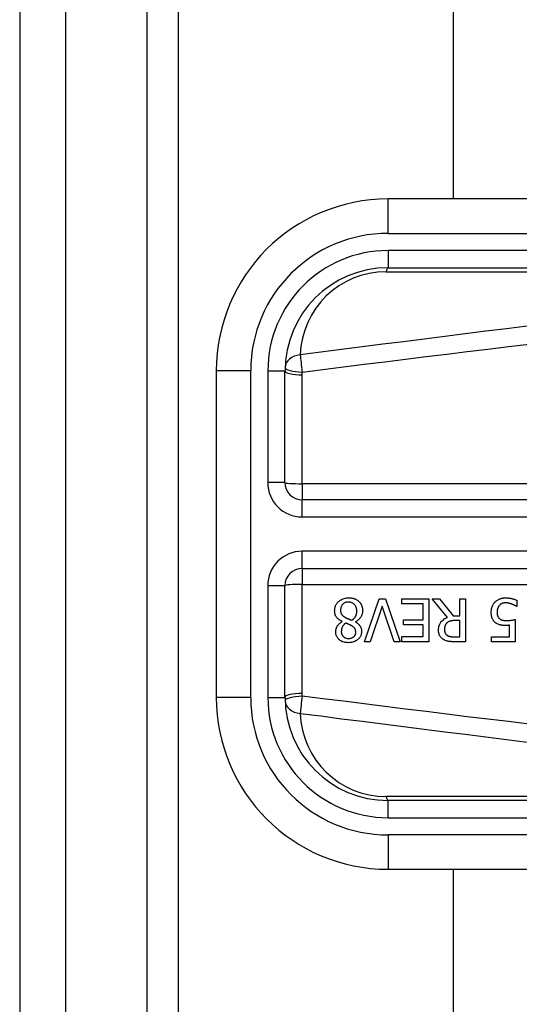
# Model space of a CAD drawing. Header units: inches. Extents: x 2.9 to 60.9, y 4.2 to 31.2.
# Tile 15 of 37: x 2.89 to 3.463, y 20.042 to 21.17. Entities that reach past the tile are written whole.
import ezdxf

# ---------------------------------------------------------------- set-up
doc = ezdxf.new("R2010")
doc.units = ezdxf.units.IN
doc.header["$MEASUREMENT"] = 0
doc.layers.add('Visible Edges(ANSI)', color=7, linetype='Continuous', lineweight=25)
doc.layers.add('Visible Tangent Edges(ANSI)', color=7, linetype='Continuous', lineweight=25)

msp = doc.modelspace()

# ---------------------------------------------------------------- linework, layer by layer
at = {"layer": 'Visible Edges(ANSI)'}
for p, q in [((2.8898, 23.4345), (2.8898, 11.7265)), ((2.9428, 11.7265), (2.9428, 23.4345)), ((3.0718, 12.0695), (3.0718, 23.0915)), ((3.3868, 23.0915), (3.3868, 20.9644)), ((3.9611, 20.9644), (3.3121, 20.9644)), ((3.3121, 20.8856), (3.9611, 20.8856)), ((3.1152, 20.7675), (3.1152, 20.3935)), ((3.1939, 20.6396), (3.1939, 20.7675)), ((3.8656, 20.6199), (3.2136, 20.6199)), ((3.2136, 20.5411), (3.8656, 20.5411)), ((3.1939, 20.3935), (3.1939, 20.5215)), ((3.2851, 20.4573), (3.302, 20.5065)), ((3.302, 20.5065), (3.3091, 20.5065)), ((3.3091, 20.5065), (3.326, 20.4573)), ((3.3279, 20.5006), (3.3279, 20.5065)), ((3.3279, 20.5065), (3.3587, 20.5065)), ((3.3587, 20.5065), (3.3587, 20.4573)), ((3.3801, 20.4851), (3.3626, 20.5065)), ((3.3626, 20.5065), (3.3711, 20.5065)), ((3.3711, 20.5065), (3.3867, 20.4869)), ((3.3942, 20.5065), (3.4007, 20.5065)), ((3.3942, 20.4869), (3.3942, 20.5065)), ((3.4007, 20.5065), (3.4007, 20.4573)), ((3.4596, 20.5047), (3.4596, 20.4977)), ((3.3054, 20.4981), (3.2917, 20.4573)), ((3.319, 20.4573), (3.3054, 20.4981)), ((3.3522, 20.5006), (3.3279, 20.5006)), ((3.3522, 20.4824), (3.3522, 20.5006)), ((3.4596, 20.4977), (3.4592, 20.4977)), ((3.2596, 20.4803), (3.2596, 20.4805)), ((3.2746, 20.4802), (3.2746, 20.48)), ((3.3296, 20.4766), (3.3296, 20.4824)), ((3.3296, 20.4824), (3.3522, 20.4824)), ((3.3867, 20.4869), (3.3942, 20.4869)), ((3.3942, 20.4814), (3.3884, 20.4814)), ((3.3942, 20.4629), (3.3942, 20.4814)), ((3.4576, 20.4826), (3.4576, 20.4573)), ((3.3522, 20.4766), (3.3296, 20.4766)), ((3.3522, 20.4631), (3.3522, 20.4766)), ((3.4513, 20.463), (3.4513, 20.4762)), ((3.3279, 20.4631), (3.3522, 20.4631)), ((3.3279, 20.4573), (3.3279, 20.4631)), ((3.3877, 20.4629), (3.3942, 20.4629)), ((3.4306, 20.4573), (3.4306, 20.463)), ((3.4306, 20.463), (3.4513, 20.463)), ((3.2917, 20.4573), (3.2851, 20.4573)), ((3.326, 20.4573), (3.319, 20.4573)), ((3.3587, 20.4573), (3.3279, 20.4573)), ((3.4007, 20.4573), (3.388, 20.4573)), ((3.4576, 20.4573), (3.4306, 20.4573)), ((3.9611, 20.2754), (3.3121, 20.2754)), ((3.3121, 20.1966), (3.9611, 20.1966)), ((3.3868, 20.1966), (3.3868, 14.9644))]:
    msp.add_line(p, q, dxfattribs=at)
at = {"layer": 'Visible Edges(ANSI)', "flags": 128}
for points in [[(3.2508, 20.4928), (3.2509, 20.4936), (3.2509, 20.4945), (3.251, 20.4953), (3.2512, 20.4962), (3.2514, 20.497), (3.2517, 20.4978), (3.252, 20.4986), (3.2524, 20.4994), (3.2528, 20.5001), (3.2533, 20.5009), (3.2538, 20.5015), (3.2543, 20.5022), (3.2549, 20.5028), (3.2556, 20.5035), (3.2564, 20.5041), (3.2572, 20.5048), (3.2582, 20.5054), (3.2593, 20.506), (3.2605, 20.5065), (3.2617, 20.5069), (3.263, 20.5072), (3.2643, 20.5074), (3.2656, 20.5075), (3.2669, 20.5076)], [(3.2668, 20.5027), (3.266, 20.5027), (3.2652, 20.5026), (3.2645, 20.5025), (3.2637, 20.5023), (3.263, 20.502), (3.2623, 20.5017), (3.2616, 20.5014), (3.2611, 20.501), (3.2606, 20.5006), (3.2602, 20.5002), (3.2598, 20.4999), (3.2595, 20.4994), (3.2592, 20.499), (3.2589, 20.4986), (3.2586, 20.4981), (3.2584, 20.4976), (3.2582, 20.4971), (3.258, 20.4966), (3.2579, 20.4961), (3.2578, 20.4955), (3.2577, 20.495), (3.2577, 20.4945), (3.2576, 20.4939), (3.2576, 20.4934)], [(3.2762, 20.4924), (3.2762, 20.4932), (3.2761, 20.494), (3.276, 20.4947), (3.2759, 20.4955), (3.2756, 20.4963), (3.2754, 20.497), (3.275, 20.4977), (3.2747, 20.4983), (3.2743, 20.4989), (3.2739, 20.4994), (3.2735, 20.4999), (3.2731, 20.5003), (3.2726, 20.5006), (3.2722, 20.501), (3.2717, 20.5013), (3.2712, 20.5016), (3.2707, 20.5019), (3.2702, 20.5021), (3.2696, 20.5023), (3.2691, 20.5024), (3.2685, 20.5025), (3.2679, 20.5026), (3.2674, 20.5027), (3.2668, 20.5027)], [(3.2669, 20.5076), (3.2673, 20.5076), (3.2677, 20.5076), (3.2682, 20.5076), (3.2686, 20.5075), (3.2691, 20.5075), (3.2695, 20.5074), (3.2699, 20.5074), (3.2704, 20.5073), (3.2708, 20.5072), (3.2712, 20.5072), (3.2716, 20.5071), (3.2721, 20.507), (3.2725, 20.5068), (3.2729, 20.5067), (3.2733, 20.5066), (3.2737, 20.5064), (3.2742, 20.5062), (3.2748, 20.506), (3.2754, 20.5057), (3.2761, 20.5053), (3.2768, 20.5049), (3.2774, 20.5044), (3.2781, 20.5039), (3.2787, 20.5034)], [(3.2787, 20.5034), (3.279, 20.5031), (3.2792, 20.5028), (3.2795, 20.5025), (3.2798, 20.5021), (3.28, 20.5018), (3.2803, 20.5015), (3.2805, 20.5012), (3.2807, 20.5008), (3.2809, 20.5005), (3.2811, 20.5001), (3.2813, 20.4997), (3.2815, 20.4994), (3.2817, 20.499), (3.2818, 20.4986), (3.282, 20.4981), (3.2822, 20.4976), (3.2823, 20.4971), (3.2825, 20.4966), (3.2826, 20.496), (3.2827, 20.4954), (3.2828, 20.4947), (3.2829, 20.4941), (3.2829, 20.4935), (3.2829, 20.4929)], [(3.4303, 20.4908), (3.4303, 20.4913), (3.4304, 20.4918), (3.4304, 20.4923), (3.4304, 20.4928), (3.4305, 20.4933), (3.4305, 20.4938), (3.4306, 20.4942), (3.4307, 20.4947), (3.4308, 20.4952), (3.4309, 20.4957), (3.431, 20.4961), (3.4312, 20.4966), (3.4313, 20.4971), (3.4315, 20.4975), (3.4317, 20.498), (3.4319, 20.4985), (3.4321, 20.499), (3.4324, 20.4995), (3.4327, 20.5), (3.433, 20.5006), (3.4334, 20.5011), (3.4338, 20.5016), (3.4342, 20.5022), (3.4347, 20.5027)], [(3.4347, 20.5027), (3.4352, 20.5032), (3.4357, 20.5037), (3.4363, 20.5042), (3.4369, 20.5046), (3.4375, 20.505), (3.4381, 20.5054), (3.4388, 20.5057), (3.4395, 20.506), (3.4401, 20.5063), (3.4407, 20.5065), (3.4413, 20.5067), (3.4418, 20.5069), (3.4422, 20.507), (3.4427, 20.5071), (3.4431, 20.5072), (3.4435, 20.5072), (3.4439, 20.5073), (3.4443, 20.5074), (3.4447, 20.5074), (3.4451, 20.5074), (3.4455, 20.5075), (3.4459, 20.5075), (3.4464, 20.5075), (3.4468, 20.5075)], [(3.4468, 20.5075), (3.4473, 20.5075), (3.4478, 20.5075), (3.4483, 20.5075), (3.4489, 20.5074), (3.4494, 20.5074), (3.4499, 20.5074), (3.4504, 20.5073), (3.4509, 20.5072), (3.4514, 20.5072), (3.452, 20.5071), (3.4525, 20.507), (3.453, 20.5069), (3.4535, 20.5068), (3.454, 20.5067), (3.4545, 20.5065), (3.4551, 20.5064), (3.4556, 20.5062), (3.4562, 20.5061), (3.4568, 20.5059), (3.4574, 20.5057), (3.4579, 20.5055), (3.4585, 20.5052), (3.4591, 20.505), (3.4596, 20.5047)], [(3.2596, 20.4805), (3.2589, 20.4808), (3.2582, 20.4812), (3.2575, 20.4815), (3.2568, 20.4819), (3.2562, 20.4824), (3.2556, 20.4828), (3.255, 20.4833), (3.2544, 20.4838), (3.2539, 20.4844), (3.2534, 20.4849), (3.2529, 20.4855), (3.2526, 20.486), (3.2522, 20.4866), (3.252, 20.4871), (3.2517, 20.4877), (3.2515, 20.4882), (3.2514, 20.4887), (3.2512, 20.4893), (3.2511, 20.4899), (3.251, 20.4904), (3.2509, 20.491), (3.2509, 20.4916), (3.2508, 20.4922), (3.2508, 20.4928)], [(3.2576, 20.4934), (3.2576, 20.4929), (3.2577, 20.4923), (3.2577, 20.4918), (3.2578, 20.4913), (3.2579, 20.4907), (3.258, 20.4902), (3.2582, 20.4897), (3.2584, 20.4893), (3.2586, 20.4889), (3.2589, 20.4885), (3.2591, 20.4882), (3.2594, 20.4879), (3.2596, 20.4876), (3.2599, 20.4873), (3.2602, 20.4871), (3.2605, 20.4868), (3.2608, 20.4865), (3.2612, 20.4863), (3.2615, 20.4861), (3.2619, 20.4858), (3.2623, 20.4856), (3.2626, 20.4854), (3.263, 20.4851), (3.2634, 20.4849)], [(3.2706, 20.4819), (3.271, 20.4821), (3.2713, 20.4824), (3.2717, 20.4826), (3.272, 20.4829), (3.2723, 20.4832), (3.2726, 20.4835), (3.2729, 20.4838), (3.2732, 20.4841), (3.2735, 20.4844), (3.2737, 20.4847), (3.274, 20.4851), (3.2742, 20.4854), (3.2745, 20.4858), (3.2747, 20.4862), (3.275, 20.4867), (3.2752, 20.4872), (3.2754, 20.4878), (3.2757, 20.4884), (3.2758, 20.489), (3.276, 20.4897), (3.2761, 20.4904), (3.2762, 20.491), (3.2762, 20.4917), (3.2762, 20.4924)], [(3.2829, 20.4929), (3.2829, 20.4923), (3.2829, 20.4918), (3.2828, 20.4913), (3.2827, 20.4907), (3.2826, 20.4902), (3.2825, 20.4897), (3.2824, 20.4892), (3.2823, 20.4887), (3.2821, 20.4882), (3.2819, 20.4877), (3.2817, 20.4872), (3.2814, 20.4866), (3.2811, 20.4861), (3.2807, 20.4855), (3.2803, 20.4849), (3.2799, 20.4843), (3.2794, 20.4837), (3.2788, 20.4831), (3.2781, 20.4825), (3.2775, 20.482), (3.2768, 20.4815), (3.2761, 20.481), (3.2753, 20.4806), (3.2746, 20.4802)], [(3.4395, 20.4988), (3.4394, 20.4986), (3.4392, 20.4984), (3.4391, 20.4982), (3.4389, 20.498), (3.4388, 20.4977), (3.4386, 20.4975), (3.4385, 20.4973), (3.4384, 20.497), (3.4383, 20.4968), (3.4381, 20.4966), (3.438, 20.4963), (3.4379, 20.4961), (3.4378, 20.4958), (3.4377, 20.4956), (3.4377, 20.4953), (3.4376, 20.495), (3.4375, 20.4947), (3.4374, 20.4943), (3.4373, 20.4938), (3.4372, 20.4933), (3.4371, 20.4928), (3.4371, 20.4922), (3.437, 20.4915), (3.437, 20.4908)], [(3.4466, 20.5018), (3.4464, 20.5018), (3.4462, 20.5018), (3.4459, 20.5018), (3.4457, 20.5018), (3.4454, 20.5017), (3.4452, 20.5017), (3.445, 20.5017), (3.4447, 20.5016), (3.4445, 20.5016), (3.4443, 20.5015), (3.444, 20.5015), (3.4438, 20.5014), (3.4436, 20.5014), (3.4434, 20.5013), (3.4431, 20.5012), (3.4429, 20.5011), (3.4427, 20.501), (3.4423, 20.5009), (3.4419, 20.5007), (3.4415, 20.5004), (3.441, 20.5001), (3.4405, 20.4997), (3.44, 20.4993), (3.4395, 20.4988)], [(3.4539, 20.5004), (3.4537, 20.5004), (3.4535, 20.5005), (3.4533, 20.5006), (3.453, 20.5006), (3.4528, 20.5007), (3.4526, 20.5008), (3.4524, 20.5008), (3.4522, 20.5009), (3.452, 20.501), (3.4518, 20.501), (3.4516, 20.5011), (3.4514, 20.5011), (3.4512, 20.5012), (3.451, 20.5013), (3.4508, 20.5013), (3.4505, 20.5014), (3.4503, 20.5014), (3.4501, 20.5015), (3.4498, 20.5015), (3.4493, 20.5016), (3.4488, 20.5017), (3.4482, 20.5017), (3.4475, 20.5018), (3.4466, 20.5018)], [(3.4592, 20.4977), (3.4591, 20.4978), (3.4589, 20.4979), (3.4588, 20.498), (3.4587, 20.4981), (3.4585, 20.4982), (3.4584, 20.4983), (3.4582, 20.4984), (3.458, 20.4985), (3.4578, 20.4986), (3.4577, 20.4987), (3.4574, 20.4988), (3.4572, 20.4989), (3.457, 20.499), (3.4568, 20.4991), (3.4565, 20.4993), (3.4563, 20.4994), (3.456, 20.4995), (3.4557, 20.4996), (3.4554, 20.4997), (3.4551, 20.4999), (3.4548, 20.5), (3.4545, 20.5001), (3.4542, 20.5002), (3.4539, 20.5004)], [(3.2521, 20.4687), (3.2521, 20.4691), (3.2521, 20.4696), (3.2522, 20.47), (3.2522, 20.4705), (3.2523, 20.4709), (3.2524, 20.4713), (3.2525, 20.4718), (3.2526, 20.4722), (3.2528, 20.4726), (3.2529, 20.473), (3.2531, 20.4735), (3.2533, 20.474), (3.2536, 20.4745), (3.2539, 20.4751), (3.2543, 20.4757), (3.2547, 20.4763), (3.2552, 20.4769), (3.2557, 20.4774), (3.2563, 20.478), (3.2569, 20.4785), (3.2575, 20.479), (3.2582, 20.4795), (3.2589, 20.4799), (3.2596, 20.4803)], [(3.2634, 20.4849), (3.2636, 20.4848), (3.2637, 20.4848), (3.2639, 20.4847), (3.264, 20.4846), (3.2642, 20.4845), (3.2644, 20.4844), (3.2646, 20.4843), (3.2648, 20.4842), (3.265, 20.4841), (3.2653, 20.484), (3.2655, 20.4839), (3.2658, 20.4838), (3.266, 20.4837), (3.2663, 20.4836), (3.2667, 20.4835), (3.267, 20.4833), (3.2674, 20.4832), (3.2677, 20.483), (3.2682, 20.4829), (3.2686, 20.4827), (3.2691, 20.4825), (3.2695, 20.4823), (3.2701, 20.4821), (3.2706, 20.4819)], [(3.3699, 20.4706), (3.3699, 20.4711), (3.3699, 20.4716), (3.37, 20.4721), (3.37, 20.4726), (3.3701, 20.4731), (3.3701, 20.4735), (3.3702, 20.474), (3.3703, 20.4745), (3.3704, 20.475), (3.3706, 20.4754), (3.3707, 20.4759), (3.3709, 20.4764), (3.3711, 20.4768), (3.3713, 20.4774), (3.3717, 20.4781), (3.3721, 20.4789), (3.3727, 20.4798), (3.3735, 20.4807), (3.3744, 20.4816), (3.3755, 20.4825), (3.3765, 20.4833), (3.3777, 20.484), (3.3789, 20.4845), (3.3801, 20.4851)], [(3.3884, 20.4814), (3.3881, 20.4814), (3.3879, 20.4814), (3.3876, 20.4814), (3.3873, 20.4814), (3.387, 20.4814), (3.3867, 20.4814), (3.3864, 20.4814), (3.3861, 20.4813), (3.3858, 20.4813), (3.3856, 20.4813), (3.3853, 20.4813), (3.385, 20.4812), (3.3847, 20.4812), (3.3844, 20.4811), (3.3841, 20.4811), (3.3838, 20.481), (3.3836, 20.481), (3.3833, 20.4809), (3.3829, 20.4808), (3.3823, 20.4806), (3.3816, 20.4803), (3.3809, 20.4799), (3.3802, 20.4794), (3.3795, 20.4789)], [(3.4354, 20.479), (3.4349, 20.4794), (3.4344, 20.4798), (3.434, 20.4802), (3.4335, 20.4807), (3.4331, 20.4812), (3.4328, 20.4817), (3.4324, 20.4822), (3.4321, 20.4828), (3.4318, 20.4833), (3.4315, 20.4838), (3.4313, 20.4844), (3.4311, 20.4849), (3.431, 20.4854), (3.4309, 20.4859), (3.4308, 20.4864), (3.4307, 20.4868), (3.4306, 20.4873), (3.4305, 20.4878), (3.4305, 20.4883), (3.4304, 20.4888), (3.4304, 20.4893), (3.4304, 20.4898), (3.4303, 20.4903), (3.4303, 20.4908)], [(3.437, 20.4908), (3.437, 20.4905), (3.437, 20.4902), (3.4371, 20.49), (3.4371, 20.4897), (3.4371, 20.4894), (3.4371, 20.4892), (3.4371, 20.4889), (3.4372, 20.4886), (3.4372, 20.4884), (3.4373, 20.4881), (3.4373, 20.4878), (3.4374, 20.4876), (3.4375, 20.4873), (3.4375, 20.4871), (3.4376, 20.4869), (3.4377, 20.4866), (3.4378, 20.4864), (3.4379, 20.4861), (3.4381, 20.4857), (3.4384, 20.4853), (3.4387, 20.4849), (3.439, 20.4844), (3.4394, 20.4841), (3.4398, 20.4837)], [(3.4398, 20.4837), (3.4401, 20.4835), (3.4403, 20.4833), (3.4406, 20.4831), (3.4409, 20.4829), (3.4412, 20.4828), (3.4415, 20.4826), (3.4418, 20.4825), (3.4421, 20.4823), (3.4424, 20.4822), (3.4427, 20.4821), (3.443, 20.482), (3.4434, 20.4819), (3.4437, 20.4818), (3.4441, 20.4818), (3.4444, 20.4817), (3.4448, 20.4816), (3.4452, 20.4816), (3.4456, 20.4815), (3.4459, 20.4815), (3.4463, 20.4815), (3.4467, 20.4815), (3.4471, 20.4814), (3.4475, 20.4814), (3.4479, 20.4814)], [(3.4479, 20.4814), (3.4483, 20.4814), (3.4488, 20.4814), (3.4492, 20.4815), (3.4496, 20.4815), (3.4501, 20.4815), (3.4505, 20.4815), (3.451, 20.4816), (3.4514, 20.4816), (3.4518, 20.4817), (3.4523, 20.4817), (3.4527, 20.4818), (3.4532, 20.4818), (3.4536, 20.4819), (3.4541, 20.482), (3.4545, 20.482), (3.4549, 20.4821), (3.4553, 20.4822), (3.4557, 20.4822), (3.4561, 20.4823), (3.4565, 20.4824), (3.4568, 20.4825), (3.4571, 20.4825), (3.4574, 20.4826), (3.4576, 20.4826)], [(3.2634, 20.4786), (3.2632, 20.4784), (3.263, 20.4782), (3.2628, 20.4781), (3.2625, 20.4779), (3.2623, 20.4777), (3.2621, 20.4775), (3.2619, 20.4773), (3.2617, 20.4771), (3.2615, 20.4769), (3.2613, 20.4767), (3.2611, 20.4764), (3.2609, 20.4762), (3.2607, 20.476), (3.2605, 20.4758), (3.2604, 20.4755), (3.2602, 20.4753), (3.2601, 20.475), (3.2598, 20.4747), (3.2596, 20.4741), (3.2592, 20.4733), (3.2589, 20.4723), (3.2587, 20.4711), (3.2586, 20.4699), (3.2585, 20.4687)], [(3.2704, 20.4755), (3.2702, 20.4756), (3.2701, 20.4757), (3.2699, 20.4758), (3.2697, 20.4759), (3.2695, 20.476), (3.2692, 20.4761), (3.269, 20.4762), (3.2687, 20.4764), (3.2685, 20.4765), (3.2682, 20.4766), (3.2679, 20.4768), (3.2676, 20.4769), (3.2672, 20.4771), (3.2669, 20.4772), (3.2666, 20.4774), (3.2662, 20.4775), (3.2659, 20.4777), (3.2656, 20.4778), (3.2652, 20.478), (3.2648, 20.4781), (3.2645, 20.4782), (3.2641, 20.4784), (3.2638, 20.4785), (3.2634, 20.4786)], [(3.2817, 20.4691), (3.2817, 20.4684), (3.2816, 20.4676), (3.2815, 20.4669), (3.2814, 20.4662), (3.2812, 20.4654), (3.281, 20.4647), (3.2807, 20.4641), (3.2803, 20.4634), (3.28, 20.4627), (3.2796, 20.4621), (3.2791, 20.4615), (3.2786, 20.461), (3.2781, 20.4604), (3.2775, 20.4599), (3.2768, 20.4593), (3.276, 20.4587), (3.2751, 20.4581), (3.274, 20.4576), (3.2729, 20.4571), (3.2717, 20.4568), (3.2705, 20.4565), (3.2693, 20.4563), (3.2681, 20.4562), (3.2669, 20.4561)], [(3.2751, 20.4683), (3.2751, 20.4686), (3.2751, 20.4689), (3.275, 20.4691), (3.275, 20.4694), (3.275, 20.4696), (3.2749, 20.4699), (3.2749, 20.4702), (3.2748, 20.4704), (3.2748, 20.4707), (3.2747, 20.4709), (3.2746, 20.4712), (3.2745, 20.4714), (3.2744, 20.4717), (3.2742, 20.472), (3.274, 20.4723), (3.2737, 20.4727), (3.2734, 20.4731), (3.2731, 20.4735), (3.2727, 20.4739), (3.2722, 20.4742), (3.2718, 20.4746), (3.2713, 20.4749), (3.2709, 20.4752), (3.2704, 20.4755)], [(3.2746, 20.48), (3.275, 20.4797), (3.2754, 20.4795), (3.2758, 20.4792), (3.2762, 20.479), (3.2766, 20.4787), (3.277, 20.4784), (3.2774, 20.4781), (3.2777, 20.4778), (3.2781, 20.4774), (3.2785, 20.4771), (3.2788, 20.4768), (3.2791, 20.4764), (3.2794, 20.476), (3.2797, 20.4756), (3.28, 20.4752), (3.2803, 20.4747), (3.2806, 20.4742), (3.2809, 20.4736), (3.2812, 20.4729), (3.2814, 20.4722), (3.2815, 20.4714), (3.2816, 20.4706), (3.2817, 20.4699), (3.2817, 20.4691)], [(3.3755, 20.4599), (3.375, 20.4602), (3.3745, 20.4606), (3.374, 20.461), (3.3735, 20.4614), (3.373, 20.4619), (3.3726, 20.4624), (3.3722, 20.4629), (3.3719, 20.4634), (3.3715, 20.4639), (3.3712, 20.4644), (3.371, 20.4649), (3.3708, 20.4654), (3.3706, 20.4659), (3.3705, 20.4663), (3.3704, 20.4667), (3.3703, 20.4671), (3.3702, 20.4676), (3.3701, 20.468), (3.37, 20.4684), (3.37, 20.4689), (3.37, 20.4693), (3.3699, 20.4697), (3.3699, 20.4702), (3.3699, 20.4706)], [(3.3795, 20.4789), (3.3793, 20.4787), (3.3791, 20.4784), (3.3789, 20.4782), (3.3787, 20.478), (3.3785, 20.4777), (3.3783, 20.4774), (3.3782, 20.4772), (3.378, 20.4769), (3.3779, 20.4766), (3.3777, 20.4764), (3.3776, 20.4761), (3.3775, 20.4758), (3.3774, 20.4754), (3.3773, 20.4751), (3.3772, 20.4748), (3.3771, 20.4744), (3.377, 20.474), (3.3769, 20.4736), (3.3769, 20.4732), (3.3768, 20.4728), (3.3768, 20.4724), (3.3768, 20.472), (3.3767, 20.4715), (3.3767, 20.4711)], [(3.3767, 20.4711), (3.3767, 20.4709), (3.3767, 20.4706), (3.3768, 20.4703), (3.3768, 20.47), (3.3768, 20.4698), (3.3769, 20.4695), (3.3769, 20.4692), (3.377, 20.469), (3.377, 20.4687), (3.3771, 20.4685), (3.3772, 20.4682), (3.3772, 20.4679), (3.3773, 20.4677), (3.3775, 20.4674), (3.3776, 20.4672), (3.3777, 20.4669), (3.3779, 20.4666), (3.3781, 20.4663), (3.3783, 20.466), (3.3786, 20.4656), (3.3789, 20.4654), (3.3792, 20.4651), (3.3795, 20.4648), (3.3798, 20.4646)], [(3.4468, 20.4759), (3.4464, 20.4759), (3.4461, 20.4759), (3.4457, 20.4759), (3.4454, 20.4759), (3.445, 20.4759), (3.4446, 20.4759), (3.4442, 20.476), (3.4439, 20.476), (3.4435, 20.476), (3.4431, 20.4761), (3.4428, 20.4761), (3.4424, 20.4761), (3.442, 20.4762), (3.4417, 20.4763), (3.4413, 20.4763), (3.4409, 20.4764), (3.4406, 20.4765), (3.4402, 20.4765), (3.4397, 20.4767), (3.4389, 20.4769), (3.4381, 20.4773), (3.4372, 20.4778), (3.4363, 20.4783), (3.4354, 20.479)], [(3.4513, 20.4762), (3.4511, 20.4761), (3.451, 20.4761), (3.4508, 20.4761), (3.4506, 20.4761), (3.4505, 20.4761), (3.4503, 20.4761), (3.4502, 20.476), (3.45, 20.476), (3.4499, 20.476), (3.4497, 20.476), (3.4495, 20.476), (3.4494, 20.476), (3.4492, 20.476), (3.4491, 20.476), (3.4489, 20.4759), (3.4487, 20.4759), (3.4485, 20.4759), (3.4483, 20.4759), (3.448, 20.4759), (3.4478, 20.4759), (3.4476, 20.4759), (3.4473, 20.4759), (3.4471, 20.4759), (3.4468, 20.4759)], [(3.2669, 20.4561), (3.2655, 20.4562), (3.2642, 20.4563), (3.2629, 20.4565), (3.2616, 20.4568), (3.2603, 20.4572), (3.2591, 20.4577), (3.2581, 20.4582), (3.2572, 20.4588), (3.2565, 20.4594), (3.2558, 20.4599), (3.2553, 20.4604), (3.2548, 20.4609), (3.2544, 20.4615), (3.254, 20.462), (3.2536, 20.4626), (3.2533, 20.4632), (3.253, 20.4639), (3.2527, 20.4645), (3.2525, 20.4652), (3.2524, 20.4659), (3.2522, 20.4666), (3.2521, 20.4673), (3.2521, 20.468), (3.2521, 20.4687)], [(3.2585, 20.4687), (3.2585, 20.4684), (3.2586, 20.468), (3.2586, 20.4676), (3.2587, 20.4672), (3.2587, 20.4668), (3.2588, 20.4664), (3.259, 20.466), (3.2591, 20.4657), (3.2593, 20.4653), (3.2594, 20.465), (3.2596, 20.4646), (3.2598, 20.4643), (3.2601, 20.464), (3.2603, 20.4637), (3.2606, 20.4634), (3.2609, 20.4631), (3.2613, 20.4627), (3.2618, 20.4623), (3.2625, 20.4619), (3.2633, 20.4616), (3.2642, 20.4613), (3.2651, 20.4611), (3.266, 20.461), (3.2669, 20.461)], [(3.2669, 20.461), (3.2677, 20.461), (3.2684, 20.4611), (3.2692, 20.4612), (3.2699, 20.4614), (3.2706, 20.4617), (3.2713, 20.462), (3.2719, 20.4623), (3.2724, 20.4626), (3.2728, 20.463), (3.2731, 20.4633), (3.2734, 20.4636), (3.2736, 20.4639), (3.2739, 20.4642), (3.2741, 20.4645), (3.2743, 20.4649), (3.2745, 20.4652), (3.2746, 20.4656), (3.2747, 20.466), (3.2749, 20.4664), (3.2749, 20.4667), (3.275, 20.4671), (3.275, 20.4675), (3.2751, 20.4679), (3.2751, 20.4683)], [(3.388, 20.4573), (3.3876, 20.4573), (3.3873, 20.4573), (3.3869, 20.4573), (3.3865, 20.4573), (3.3861, 20.4573), (3.3857, 20.4573), (3.3853, 20.4573), (3.3849, 20.4573), (3.3845, 20.4574), (3.3841, 20.4574), (3.3837, 20.4574), (3.3833, 20.4574), (3.3829, 20.4575), (3.3825, 20.4575), (3.3821, 20.4576), (3.3817, 20.4576), (3.3814, 20.4577), (3.381, 20.4577), (3.3805, 20.4578), (3.3797, 20.458), (3.3788, 20.4583), (3.3776, 20.4587), (3.3766, 20.4592), (3.3755, 20.4599)], [(3.3798, 20.4646), (3.3801, 20.4644), (3.3804, 20.4642), (3.3808, 20.4641), (3.3811, 20.4639), (3.3814, 20.4638), (3.3817, 20.4637), (3.3821, 20.4636), (3.3824, 20.4635), (3.3827, 20.4634), (3.3831, 20.4633), (3.3834, 20.4632), (3.3838, 20.4632), (3.3842, 20.4631), (3.3845, 20.4631), (3.3849, 20.463), (3.3852, 20.463), (3.3856, 20.463), (3.3859, 20.463), (3.3863, 20.463), (3.3866, 20.4629), (3.3869, 20.4629), (3.3872, 20.4629), (3.3874, 20.4629), (3.3877, 20.4629)]]:
    msp.add_lwpolyline(points, dxfattribs=at)
at = {"layer": 'Visible Edges(ANSI)'}
for centre, radius, start, end in [((3.3121, 20.7675), 0.1969, 90, 180), ((3.3121, 20.7675), 0.1181, 90, 180), ((3.2136, 20.6396), 0.0197, 180, 270), ((3.2136, 20.5215), 0.0197, 90, 180), ((3.3121, 20.3935), 0.1969, 180, 270), ((3.3121, 20.3935), 0.1181, 180, 270)]:
    msp.add_arc(centre, radius, start, end, dxfattribs=at)
at = {"layer": 'Visible Tangent Edges(ANSI)'}
for p, q in [((3.0358, 11.7265), (3.0358, 23.4345)), ((3.3121, 20.925), (3.3121, 20.9644)), ((3.3121, 20.925), (3.9611, 20.925)), ((3.3121, 20.9053), (3.3121, 20.8856)), ((3.9611, 20.9053), (3.3121, 20.9053)), ((3.3097, 20.881), (3.8589, 20.881)), ((3.1546, 20.7675), (3.1152, 20.7675)), ((3.1546, 20.3935), (3.1546, 20.7675)), ((3.1743, 20.7675), (3.1939, 20.7675)), ((3.1743, 20.7675), (3.1743, 20.6396)), ((3.2136, 20.6382), (3.2136, 20.763)), ((3.1939, 20.6396), (3.1743, 20.6396)), ((3.8656, 20.6382), (3.2136, 20.6382)), ((3.2136, 20.6382), (3.2136, 20.6199)), ((3.2136, 20.6002), (3.2136, 20.6199)), ((3.2136, 20.6002), (3.8656, 20.6002)), ((3.2136, 20.5411), (3.2136, 20.5608)), ((3.8656, 20.5608), (3.2136, 20.5608)), ((3.2136, 20.5411), (3.2136, 20.5229)), ((3.1743, 20.5215), (3.1939, 20.5215)), ((3.1743, 20.5215), (3.1743, 20.3935)), ((3.2136, 20.398), (3.2136, 20.5229)), ((3.2136, 20.5229), (3.8656, 20.5229)), ((3.1546, 20.3935), (3.1152, 20.3935)), ((3.1743, 20.3935), (3.1939, 20.3935)), ((3.8589, 20.28), (3.3097, 20.28)), ((3.3121, 20.2557), (3.3121, 20.2754)), ((3.3121, 20.2557), (3.9611, 20.2557)), ((3.9611, 20.236), (3.3121, 20.236)), ((3.3121, 20.236), (3.3121, 20.1966))]:
    msp.add_line(p, q, dxfattribs=at)
at = {"layer": 'Visible Tangent Edges(ANSI)', "flags": 128}
for points in [[(3.4716, 20.8187), (3.4479, 20.8158), (3.4243, 20.8128), (3.4006, 20.8099), (3.377, 20.8069), (3.3533, 20.8039), (3.3296, 20.8009), (3.306, 20.7979), (3.2823, 20.7949), (3.2587, 20.7919), (3.235, 20.7888), (3.2114, 20.7858)], [(3.2137, 20.7661), (3.2373, 20.7691), (3.261, 20.772), (3.2846, 20.775), (3.3083, 20.7779), (3.332, 20.7808), (3.3556, 20.7838), (3.3793, 20.7867), (3.4029, 20.7896), (3.4266, 20.7925), (3.4503, 20.7953), (3.4739, 20.7982)], [(3.2136, 20.763), (3.2136, 20.7631), (3.2136, 20.7633), (3.2136, 20.7634), (3.2136, 20.7635), (3.2136, 20.7637), (3.2136, 20.7638), (3.2136, 20.7639), (3.2136, 20.7641), (3.2136, 20.7642), (3.2136, 20.7643), (3.2136, 20.7644), (3.2136, 20.7646), (3.2136, 20.7647), (3.2136, 20.7648), (3.2136, 20.765), (3.2136, 20.7651), (3.2137, 20.7652), (3.2137, 20.7654), (3.2137, 20.7655), (3.2137, 20.7656), (3.2137, 20.7657), (3.2137, 20.7659), (3.2137, 20.766), (3.2137, 20.7661)], [(3.2137, 20.3949), (3.2137, 20.395), (3.2137, 20.3951), (3.2137, 20.3953), (3.2137, 20.3954), (3.2137, 20.3955), (3.2137, 20.3957), (3.2137, 20.3958), (3.2136, 20.3959), (3.2136, 20.396), (3.2136, 20.3962), (3.2136, 20.3963), (3.2136, 20.3964), (3.2136, 20.3966), (3.2136, 20.3967), (3.2136, 20.3968), (3.2136, 20.397), (3.2136, 20.3971), (3.2136, 20.3972), (3.2136, 20.3974), (3.2136, 20.3975), (3.2136, 20.3976), (3.2136, 20.3977), (3.2136, 20.3979), (3.2136, 20.398)], [(3.4739, 20.3628), (3.4503, 20.3657), (3.4266, 20.3686), (3.4029, 20.3714), (3.3793, 20.3743), (3.3556, 20.3773), (3.332, 20.3802), (3.3083, 20.3831), (3.2846, 20.386), (3.261, 20.389), (3.2373, 20.3919), (3.2137, 20.3949)], [(3.2114, 20.3752), (3.235, 20.3722), (3.2587, 20.3691), (3.2823, 20.3661), (3.306, 20.3631), (3.3296, 20.3601), (3.3533, 20.3571), (3.377, 20.3541), (3.4006, 20.3512), (3.4243, 20.3482), (3.4479, 20.3452), (3.4716, 20.3423)]]:
    msp.add_lwpolyline(points, dxfattribs=at)
at = {"layer": 'Visible Tangent Edges(ANSI)'}
for centre, radius, start, end in [((3.3121, 20.7675), 0.1575, 90, 180), ((3.3121, 20.7675), 0.1378, 90, 180), ((3.3097, 20.7826), 0.0984, 90, 178.1337), ((3.2136, 20.6396), 0.0394, 180, 270), ((3.2136, 20.5215), 0.0394, 90, 180), ((3.3121, 20.3935), 0.1575, 180, 270), ((3.3121, 20.3935), 0.1378, 180, 270), ((3.3097, 20.3784), 0.0984, 181.8663, 270)]:
    msp.add_arc(centre, radius, start, end, dxfattribs=at)
for centre, major_axis, ratio, start_param, end_param in [((3.3121, 20.8659), (0, 0.0197), 0.183721, 0, 0.697296), ((3.2137, 20.7707), (-0.0197, 0.0006), 0.770235, 4.855758, 6.283185), ((3.2137, 20.7707), (-0.0025, 0.0195), 0.030516, 0.6835, 1.803862), ((3.2136, 20.7675), (-0.0197, 0), 0.228742, 0, 1.570796), ((3.2137, 20.7707), (-0.0197, 0.0006), 0.232745, 0, 1.57838), ((3.2136, 20.6396), (-0.0197, 0), 0.07065, 0, 1.570796), ((3.2136, 20.5215), (-0.0197, 0), 0.07065, 4.712389, 6.283185), ((3.2136, 20.3935), (-0.0197, 0), 0.228742, 4.712389, 6.283185), ((3.2137, 20.3903), (-0.0197, -0.0006), 0.232745, 4.704805, 6.283185), ((3.2137, 20.3903), (0.0025, 0.0195), 0.030516, 1.33773, 2.458093), ((3.2137, 20.3903), (-0.0197, -0.0006), 0.770235, 0, 1.427427), ((3.3121, 20.2951), (0, -0.0197), 0.183721, 5.58589, 6.283185)]:
    msp.add_ellipse(centre, major_axis=major_axis, ratio=ratio, start_param=start_param, end_param=end_param, dxfattribs=at)

doc.saveas('drawing.dxf')
